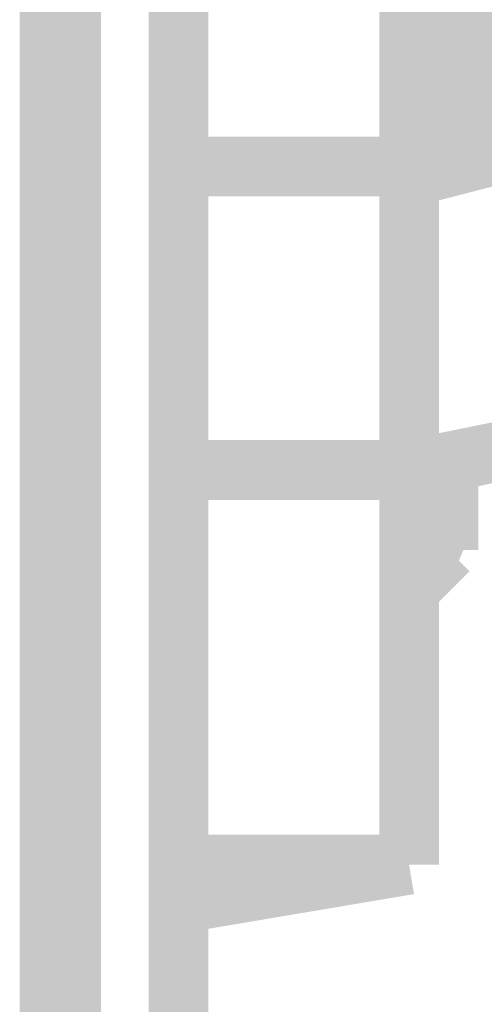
# Model space of a CAD drawing. Header units: millimetres. Extents: x 618 to 1482, y 17 to 575.
# Tile 6 of 96: x 756.91 to 760.8, y 173.41 to 181.65. Entities that reach past the tile are written whole.
import ezdxf

# ---------------------------------------------------------------- set-up
doc = ezdxf.new("R2010")
doc.units = ezdxf.units.MM

# ---------------------------------------------------------------- blocks, each defined once
blk = doc.blocks.new('hex-nut_sma_5-16_ss__1', base_point=(759.917157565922, 176.6273881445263))
at = {"color": 7, "linetype": 'Continuous', "const_width": 0.5}
for points in [[(760.4974507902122, 184.6134683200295), (760.4974507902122, 181.17642999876)], [(760.3255285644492, 182.3571893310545), (760.4974507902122, 181.17642999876)], [(760.4974507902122, 181.17642999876), (760.3819870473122, 180.3834265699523)], [(760.4974507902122, 181.17642999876), (760.4974500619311, 180.4132872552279)], [(760.4974503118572, 177.9475494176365), (760.4974507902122, 177.7393916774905)], [(760.4450622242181, 177.936890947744), (760.4974507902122, 177.7393916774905)], [(760.4974507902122, 177.7393916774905), (760.4608816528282, 177.4693867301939)], [(760.4974507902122, 177.7393916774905), (760.4974493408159, 177.2076799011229)], [(760.4608816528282, 177.4693867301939), (760.3255285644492, 177.1490117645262)], [(760.1671575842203, 176.8773881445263), (760.4974493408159, 177.2076799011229)], [(760.3255285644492, 177.1490117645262), (760.1671581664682, 176.9500661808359)]]:
    blk.add_lwpolyline(points, dxfattribs=at)
blk = doc.blocks.new('Conn_SMA_PCBMount_Octoclock_12__7', base_point=(760.474656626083, 177.8064300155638))
at = {"color": 7, "linetype": 'Continuous', "const_width": 0.5}
for points in [[(760.777154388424, 184.0455315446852), (760.8982633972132, 184.296059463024)], [(760.886170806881, 184.248720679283), (760.8982633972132, 184.296059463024)], [(760.9224218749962, 184.296429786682), (760.8982633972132, 184.296059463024)], [(760.913823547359, 184.2754931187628), (760.9224218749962, 184.296429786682)], [(760.9224218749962, 184.296429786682), (760.9660009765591, 184.2116366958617)], [(761.3569349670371, 184.2169371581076), (761.3982633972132, 184.296059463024)], [(761.391381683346, 184.2783499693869), (761.3982633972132, 184.296059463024)], [(761.3982633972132, 184.296059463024), (761.4224218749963, 184.296429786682)], [(761.4104475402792, 184.2567441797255), (761.4224218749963, 184.296429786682)], [(761.4745821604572, 184.1982364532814), (761.4224218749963, 184.296429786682)], [(761.8963674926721, 184.2937750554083), (761.7700933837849, 184.0547848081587)], [(761.8789648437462, 184.1869252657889), (761.8963674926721, 184.2937750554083)], [(761.8963674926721, 184.2937750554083), (761.8993811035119, 184.2964300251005)], [(761.9224523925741, 184.2964300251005), (761.8993811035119, 184.2964300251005)], [(761.9069837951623, 184.2318753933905), (761.9224523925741, 184.2964300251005)], [(761.9224523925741, 184.2964300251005), (761.926072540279, 184.2926054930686)], [(761.926072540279, 184.2926054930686), (761.9746651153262, 184.2009864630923)], [(762.3798841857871, 184.2549451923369), (762.3982633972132, 184.296059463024)], [(762.3814596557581, 184.2109306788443), (762.3982633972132, 184.296059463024)], [(762.422448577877, 184.2964300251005), (762.3982633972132, 184.296059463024)], [(762.4034437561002, 184.2008210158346), (762.422448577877, 184.2964300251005)], [(762.422448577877, 184.2964300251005), (762.4437193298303, 184.2478106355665)], [(762.8982633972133, 184.296059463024), (762.8725027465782, 184.2438498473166)], [(762.8868421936, 184.2532637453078), (762.8982633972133, 184.296059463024)], [(762.9224218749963, 184.296429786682), (762.8982633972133, 184.296059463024)], [(762.902036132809, 184.1869390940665), (762.9224218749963, 184.296429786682)], [(762.9224218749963, 184.296429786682), (762.950776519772, 184.2351134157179)], [(763.35281509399, 184.2095262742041), (763.3982633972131, 184.296059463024)], [(763.3920225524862, 184.2810744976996), (763.3982633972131, 184.296059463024)], [(763.4224218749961, 184.296429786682), (763.3982633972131, 184.296059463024)], [(763.4166464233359, 184.2867667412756), (763.4224218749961, 184.296429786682)], [(763.4224218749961, 184.296429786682), (763.457173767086, 184.2258712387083)], [(763.8969816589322, 184.2947383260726), (763.7773985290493, 184.0642207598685)], [(763.8789648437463, 184.1869252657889), (763.8969816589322, 184.2947383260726)], [(763.8969816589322, 184.2947383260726), (763.8993811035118, 184.2964300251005)], [(763.8993811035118, 184.2964300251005), (763.9224218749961, 184.296429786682)], [(763.913346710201, 184.2731849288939), (763.9224218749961, 184.296429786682)], [(763.9224218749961, 184.296429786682), (763.9679769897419, 184.2083124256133)], [(764.3792166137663, 184.254048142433), (764.3982633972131, 184.296059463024)], [(764.3821501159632, 184.2170912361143), (764.3982633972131, 184.296059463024)], [(764.422452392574, 184.2964300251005), (764.3982633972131, 184.296059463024)], [(764.4099554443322, 184.2535666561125), (764.422452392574, 184.2964300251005)], [(764.8982633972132, 184.296059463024), (764.8710607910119, 184.2414850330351)], [(764.8875059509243, 184.2575745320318), (764.8982633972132, 184.296059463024)], [(764.9224523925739, 184.2964300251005), (764.8982633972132, 184.296059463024)], [(764.9064840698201, 184.227817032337), (764.9224523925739, 184.2964300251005)], [(764.9224523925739, 184.2964300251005), (764.925618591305, 184.2934935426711)], [(764.925618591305, 184.2934935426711), (764.9765630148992, 184.1967564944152)], [(765.3477377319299, 184.2003057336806), (765.3982633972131, 184.296059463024)], [(765.391686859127, 184.0593175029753), (765.422448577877, 184.2964300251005)], [(765.392663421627, 184.2835727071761), (765.3982633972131, 184.296059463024)], [(765.422448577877, 184.2964300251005), (765.3982633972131, 184.296059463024)], [(765.422448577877, 184.2964300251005), (765.446614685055, 184.2408811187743)], [(765.897592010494, 184.2954841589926), (765.788831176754, 184.083221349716)], [(765.8789648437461, 184.1869252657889), (765.897592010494, 184.2954841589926)], [(765.897592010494, 184.2954841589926), (765.8993811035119, 184.2964300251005)], [(765.8993811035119, 184.2964300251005), (765.9224218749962, 184.296429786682)], [(765.9020361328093, 184.1869390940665), (765.9224218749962, 184.296429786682)], [(765.9224218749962, 184.296429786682), (765.9515242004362, 184.2341055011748)], [(766.3784956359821, 184.2530415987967), (766.3982633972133, 184.296059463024)], [(766.382836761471, 184.2230168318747), (766.3982633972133, 184.296059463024)], [(766.422421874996, 184.296429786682), (766.3982633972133, 184.296059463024)], [(766.41618103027, 184.2851908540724), (766.422421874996, 184.296429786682)], [(766.422421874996, 184.296429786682), (766.4583677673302, 184.2240238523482)], [(760.8789648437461, 184.1869252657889), (760.886170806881, 184.248720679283)], [(760.9020361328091, 184.1869390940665), (760.913823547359, 184.2754931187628)], [(760.9660009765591, 184.2116366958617), (760.975129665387, 184.1927130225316)], [(761.3454222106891, 184.1939226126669), (761.3569349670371, 184.2169371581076)], [(761.3789648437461, 184.1869252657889), (761.391381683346, 184.2783499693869)], [(761.4020361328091, 184.1869390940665), (761.4104475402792, 184.2567441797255)], [(761.9020361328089, 184.1869390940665), (761.9069837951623, 184.2318753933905)], [(762.277177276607, 184.0499114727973), (762.3798841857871, 184.2549451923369)], [(762.3789648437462, 184.1869252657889), (762.3814596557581, 184.2109306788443)], [(762.4437193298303, 184.2478106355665), (762.4742967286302, 184.1898930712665)], [(762.8725027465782, 184.2438498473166), (762.7771658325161, 184.0457399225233)], [(762.8789648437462, 184.1869252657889), (762.8868421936, 184.2532637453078)], [(762.950776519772, 184.2351134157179), (762.9735524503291, 184.1899195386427)], [(763.3409361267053, 184.1860004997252), (763.35281509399, 184.2095262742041)], [(763.3789648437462, 184.1869252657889), (763.3920225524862, 184.2810744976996)], [(763.402036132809, 184.1869390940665), (763.4166464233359, 184.2867667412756)], [(763.457173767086, 184.2258712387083), (763.4723502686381, 184.1947399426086)], [(763.902036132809, 184.1869390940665), (763.913346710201, 184.2731849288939)], [(763.9679769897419, 184.2083124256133), (763.9733730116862, 184.1971240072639)], [(764.277154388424, 184.0486353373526), (764.3792166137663, 184.254048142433)], [(764.378964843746, 184.1869252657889), (764.3821501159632, 184.2170912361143)], [(764.4020361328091, 184.1869390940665), (764.4099554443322, 184.2535666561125)], [(764.4288381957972, 184.284774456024), (764.4766997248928, 184.1946439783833)], [(764.8710607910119, 184.2414850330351), (764.777184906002, 184.0461557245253)], [(764.8789648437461, 184.1869252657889), (764.8875059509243, 184.2575745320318)], [(764.9020361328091, 184.1869390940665), (764.9064840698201, 184.227817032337)], [(765.3789648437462, 184.1869252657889), (765.392663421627, 184.2835727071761)], [(765.446614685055, 184.2408811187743), (765.47144942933, 184.1938513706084)], [(765.9515242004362, 184.2341055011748), (765.9720967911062, 184.1930305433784)], [(766.277139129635, 184.0475798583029), (766.3784956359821, 184.2530415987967)], [(766.3789648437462, 184.1869252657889), (766.382836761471, 184.2230168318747)], [(766.402036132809, 184.1869390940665), (766.41618103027, 184.2851908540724)], [(766.4583677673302, 184.2240238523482), (766.474652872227, 184.1905218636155)], [(760.868615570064, 184.0593175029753), (760.8789648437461, 184.1869252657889)], [(760.8929991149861, 184.0779026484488), (760.9020361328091, 184.1869390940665)], [(761.2773336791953, 184.0527567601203), (761.3454222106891, 184.1939226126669)], [(761.3702368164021, 184.082169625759), (761.3789648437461, 184.1869252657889)], [(761.391686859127, 184.0593175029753), (761.4020361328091, 184.1869390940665)], [(761.868615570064, 184.0593175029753), (761.875913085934, 184.1538915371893)], [(761.875913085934, 184.1538915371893), (761.8789648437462, 184.1869252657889)], [(761.891686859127, 184.0593175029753), (761.9020361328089, 184.1869390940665)], [(762.3686155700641, 184.0593175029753), (762.3789648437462, 184.1869252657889)], [(762.391686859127, 184.0593175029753), (762.4020361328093, 184.1869390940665)], [(762.4020361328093, 184.1869390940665), (762.4034437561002, 184.2008210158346)], [(762.868615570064, 184.0593175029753), (762.8789648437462, 184.1869252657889)], [(762.8916868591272, 184.0593175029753), (762.8998388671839, 184.1635511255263)], [(762.8998388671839, 184.1635511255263), (762.902036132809, 184.1869390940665)], [(763.277360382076, 184.0545595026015), (763.3409361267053, 184.1860004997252)], [(763.3709577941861, 184.0920391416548), (763.3789648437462, 184.1869252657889)], [(763.3961767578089, 184.1200733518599), (763.402036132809, 184.1869390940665)], [(763.8686155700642, 184.0593175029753), (763.876622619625, 184.1619139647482)], [(763.876622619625, 184.1619139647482), (763.8789648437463, 184.1869252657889)], [(763.8924650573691, 184.0704335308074), (763.902036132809, 184.1869390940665)], [(764.3686155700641, 184.0593175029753), (764.378964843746, 184.1869252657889)], [(764.3916868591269, 184.0593175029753), (764.4020361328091, 184.1869390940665)], [(764.868615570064, 184.0593175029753), (764.8789648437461, 184.1869252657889)], [(764.891686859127, 184.0593175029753), (764.9020361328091, 184.1869390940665)], [(765.2773832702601, 184.0565568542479), (765.3355879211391, 184.1764498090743)], [(765.3355879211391, 184.1764498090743), (765.3477377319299, 184.2003057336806)], [(765.371682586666, 184.1016769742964), (765.3789648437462, 184.1869252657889)], [(765.868615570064, 184.0593175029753), (765.8773283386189, 184.1697013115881)], [(765.8773283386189, 184.1697013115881), (765.8789648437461, 184.1869252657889)], [(765.891686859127, 184.0593175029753), (765.8993200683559, 184.1577169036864)], [(765.8993200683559, 184.1577169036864), (765.9020361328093, 184.1869390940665)], [(766.368615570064, 184.0593175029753), (766.3789648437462, 184.1869252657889)], [(766.3956465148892, 184.1133547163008), (766.402036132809, 184.1869390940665)], [(760.724656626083, 183.947994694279), (760.777154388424, 184.0455315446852)], [(760.8630613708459, 183.9729658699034), (760.868615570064, 184.0593175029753)], [(760.888987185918, 184.017354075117), (760.891686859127, 184.0593175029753)], [(760.891686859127, 184.0593175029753), (760.8929991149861, 184.0779026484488)], [(761.223428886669, 183.9519974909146), (761.2773336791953, 184.0527567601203)], [(761.3632545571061, 183.9759693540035), (761.3686155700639, 184.0593175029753)], [(761.3686155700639, 184.0593175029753), (761.3702368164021, 184.082169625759)], [(761.3893735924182, 184.0247892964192), (761.391686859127, 184.0593175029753)], [(761.7700933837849, 184.0547848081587), (761.7212913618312, 183.9631635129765)], [(761.8643727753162, 183.9933543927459), (761.868615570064, 184.0593175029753)], [(761.8906125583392, 184.0426186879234), (761.891686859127, 184.0593175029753)], [(762.2377676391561, 183.9801029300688), (762.277177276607, 184.0499114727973)], [(762.363358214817, 183.9775809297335), (762.3686155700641, 184.0593175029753)], [(762.3893222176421, 184.0225617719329), (762.391686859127, 184.0593175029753)], [(762.7771658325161, 184.0457399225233), (762.72946014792, 183.9570139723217)], [(762.8630613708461, 183.9729658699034), (762.868615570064, 184.0593175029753)], [(762.8889981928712, 184.0175251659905), (762.8916868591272, 184.0593175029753)], [(763.2248927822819, 183.9564479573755), (763.277360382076, 184.0545595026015)], [(763.363380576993, 183.9779285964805), (763.3686155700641, 184.0593175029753)], [(763.3686155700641, 184.0593175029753), (763.3709577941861, 184.0920391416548)], [(763.3896058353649, 184.0269702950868), (763.3916868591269, 184.0593175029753)], [(763.3916868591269, 184.0593175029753), (763.3961767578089, 184.1200733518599)], [(763.7773985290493, 184.0642207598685), (763.733148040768, 183.9855902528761)], [(763.8643641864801, 183.9932208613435), (763.8686155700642, 184.0593175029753)], [(763.8904738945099, 184.0404633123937), (763.8916868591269, 184.0593175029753)], [(763.8916868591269, 184.0593175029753), (763.8924650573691, 184.0704335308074)], [(764.238355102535, 183.9770853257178), (764.277154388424, 184.0486353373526)], [(764.3630613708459, 183.9729658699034), (764.3686155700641, 184.0593175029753)], [(764.389132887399, 184.0209361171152), (764.3916868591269, 184.0593175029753)], [(764.777184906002, 184.0461557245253), (764.7273278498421, 183.9533353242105)], [(764.8630613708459, 183.9729658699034), (764.868615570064, 184.0593175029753)], [(764.88902443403, 184.0179330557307), (764.891686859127, 184.0593175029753)], [(765.2275673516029, 183.9633668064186), (765.2773832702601, 184.0565568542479)], [(765.3635211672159, 183.9801143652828), (765.3686155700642, 184.0593175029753)], [(765.3686155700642, 184.0593175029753), (765.371682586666, 184.1016769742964)], [(765.3897476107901, 184.0291740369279), (765.391686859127, 184.0593175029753)], [(765.7773641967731, 184.0615715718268), (765.7644857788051, 184.03910926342)], [(765.788831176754, 184.083221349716), (765.7773641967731, 184.0615715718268)], [(765.8640780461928, 183.9887722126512), (765.868615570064, 184.0593175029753)], [(765.890239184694, 184.0368150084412), (765.891686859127, 184.0593175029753)], [(766.234254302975, 183.9683822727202), (766.277139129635, 184.0475798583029)], [(766.363061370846, 183.9729658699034), (766.368615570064, 184.0593175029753)], [(766.3891509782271, 184.0199000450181), (766.3916868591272, 184.0593175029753)], [(766.3916868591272, 184.0593175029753), (766.3956465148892, 184.1133547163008)], [(762.228082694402, 183.9627602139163), (762.2377676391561, 183.9801029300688)], [(763.733148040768, 183.9855902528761), (763.7188628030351, 183.9586761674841)], [(764.2226412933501, 183.9541625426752), (764.238355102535, 183.9770853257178)], [(765.7644857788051, 184.03910926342), (765.7233372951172, 183.9635406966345)], [(766.22445120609, 183.9524329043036), (766.234254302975, 183.9683822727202)], [(766.7482427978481, 183.9998651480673), (766.7545963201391, 184.0232117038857)], [(766.7545963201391, 184.0232117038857), (766.8293094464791, 183.9111394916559)], [(763.0272573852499, 178.3042799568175), (762.9780526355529, 178.3960969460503)], [(763.4703477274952, 178.3961474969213), (763.5274404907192, 178.2892734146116)], [(763.9698941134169, 178.3955183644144), (764.0036024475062, 178.340601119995)], [(764.5271315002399, 178.3071300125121), (764.4760668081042, 178.4018032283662)], [(765.0272840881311, 178.3030611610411), (764.978075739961, 178.3949395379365)], [(765.47471087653, 178.3852572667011), (765.527451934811, 178.2865182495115)], [(765.973716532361, 178.3953844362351), (766.000523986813, 178.3488456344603)], [(766.474719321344, 178.4046255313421), (766.5271391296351, 178.3073321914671)], [(762.500961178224, 178.355168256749), (762.5271276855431, 178.3067146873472)], [(762.5271276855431, 178.3067146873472), (762.6188711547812, 178.1207481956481)], [(763.104783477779, 178.1429783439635), (763.0272573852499, 178.3042799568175)], [(763.5274404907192, 178.2892734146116), (763.5542005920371, 178.2343961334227)], [(764.0036024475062, 178.340601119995), (764.0272879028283, 178.2978703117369)], [(764.0272879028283, 178.2978703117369), (764.04890960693, 178.2582847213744)], [(764.6494078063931, 178.0564300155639), (764.5271315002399, 178.3071300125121)], [(765.101895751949, 178.1478764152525), (765.0272840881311, 178.3030611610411)], [(765.527451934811, 178.2865182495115), (765.6451582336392, 178.0616022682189)], [(766.000523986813, 178.3488456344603), (766.0272421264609, 178.2998072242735)], [(766.0272421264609, 178.2998072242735), (766.124379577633, 178.1136156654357)], [(766.5271391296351, 178.3073321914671), (766.6153114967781, 178.120721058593)], [(766.6271681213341, 178.2539111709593), (766.6299528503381, 178.3142778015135)], [(766.6299528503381, 178.3142778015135), (766.631363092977, 178.3496061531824)], [(762.149381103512, 178.0564300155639), (762.045506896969, 178.2623249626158)], [(762.1697935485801, 178.1659347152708), (762.1769007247, 178.2535670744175)], [(762.1944136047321, 178.1822148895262), (762.1969031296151, 178.2137077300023)], [(762.6697935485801, 178.1659347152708), (762.6742109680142, 178.2149855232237)], [(762.6742109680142, 178.2149855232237), (762.6775519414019, 178.2592308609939)], [(762.6928648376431, 178.1659208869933), (762.69720166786, 178.2194003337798)], [(763.1697935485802, 178.1659347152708), (763.177175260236, 178.2565968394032)], [(763.192864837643, 178.1659208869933), (763.196891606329, 178.2155768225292)], [(763.5542005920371, 178.2343961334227), (763.5609297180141, 178.2213141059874)], [(763.5609297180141, 178.2213141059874), (763.6445326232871, 178.0632158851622)], [(763.6697935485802, 178.1659347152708), (763.6761806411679, 178.2446883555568)], [(763.6928648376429, 178.1659208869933), (763.696103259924, 178.2058553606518)], [(764.04890960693, 178.2582847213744), (764.149381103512, 178.0564300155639)], [(764.1697935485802, 178.1659347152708), (764.1770912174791, 178.2559158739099)], [(764.192864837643, 178.1659208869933), (764.1970469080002, 178.2158173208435)], [(764.66979354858, 178.1659347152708), (764.6749281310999, 178.2236916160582)], [(764.6749281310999, 178.2236916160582), (764.6775856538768, 178.2592892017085)], [(764.6928648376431, 178.1659208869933), (764.697545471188, 178.2181536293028)], [(765.1697935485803, 178.1659347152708), (765.1770710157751, 178.2556667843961)], [(765.1938986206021, 178.176665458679), (765.19690712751, 178.2144117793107)], [(765.6697935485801, 178.1659347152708), (765.676054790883, 178.2431366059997)], [(765.6928648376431, 178.1659208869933), (765.6960617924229, 178.2053440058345)], [(766.1700262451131, 178.1683112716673), (766.1771081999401, 178.2559775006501)], [(766.1928648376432, 178.1659208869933), (766.1970657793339, 178.2177246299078)], [(766.6153114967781, 178.120721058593), (766.689629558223, 178.2321981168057)], [(766.6184248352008, 178.1341826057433), (766.6271681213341, 178.2539111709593)], [(761.5886282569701, 178.1695520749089), (761.6439031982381, 178.0650512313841)], [(761.6632055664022, 178.1084996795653), (761.6697935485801, 178.1659347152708)], [(761.6697935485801, 178.1659347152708), (761.671453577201, 178.1864030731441)], [(761.6776785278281, 178.0642983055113), (761.6928648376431, 178.1659208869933)], [(761.724573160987, 178.1526462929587), (761.6776785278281, 178.0642983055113)], [(761.6928648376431, 178.1659208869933), (761.6951082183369, 178.1912156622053)], [(762.149381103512, 178.0564300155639), (762.1686300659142, 178.1543823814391)], [(762.1686300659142, 178.1543823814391), (762.1697935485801, 178.1659347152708)], [(762.1744970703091, 178.0576631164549), (762.1928648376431, 178.1659208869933)], [(762.1744970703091, 178.0576631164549), (762.2255007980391, 178.1567203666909)], [(762.1928648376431, 178.1659208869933), (762.1944136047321, 178.1822148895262)], [(762.6188711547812, 178.1207481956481), (762.6494078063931, 178.0564300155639)], [(762.6494078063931, 178.0564300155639), (762.6697935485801, 178.1659347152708)], [(762.672448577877, 178.0564300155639), (762.6908201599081, 178.1460525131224)], [(762.6908201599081, 178.1460525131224), (762.6928648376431, 178.1659208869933)], [(762.691556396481, 178.0974179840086), (762.7249163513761, 178.1632219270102)], [(763.149407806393, 178.0564300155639), (763.104783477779, 178.1429783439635)], [(763.1586203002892, 178.0803615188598), (763.1697935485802, 178.1659347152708)], [(763.1724485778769, 178.0564300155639), (763.1872953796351, 178.11610332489)], [(763.1872953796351, 178.11610332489), (763.192864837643, 178.1659208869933)], [(763.1954588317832, 178.1029397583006), (763.2234768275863, 178.1602660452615)], [(763.649381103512, 178.0564300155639), (763.663880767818, 178.1134888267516)], [(763.663880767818, 178.1134888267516), (763.6697935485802, 178.1659347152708)], [(763.6724485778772, 178.0564300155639), (763.7019400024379, 178.113333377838)], [(763.6838468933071, 178.0923306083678), (763.6928648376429, 178.1659208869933)], [(763.7019400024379, 178.113333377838), (763.7224893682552, 178.1559576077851)], [(764.149381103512, 178.0564300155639), (764.1697935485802, 178.1659347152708)], [(764.1724485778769, 178.0564300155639), (764.2147268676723, 178.1356250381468)], [(764.1804861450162, 178.0746623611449), (764.192864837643, 178.1659208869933)], [(764.2147268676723, 178.1356250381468), (764.2262014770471, 178.1585775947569)], [(764.6494078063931, 178.0564300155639), (764.66979354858, 178.1659347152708)], [(764.6772169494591, 178.0629927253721), (764.6928648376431, 178.1659208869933)], [(764.72740602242, 178.1576724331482), (764.6772169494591, 178.0629927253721)], [(765.149407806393, 178.0564300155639), (765.101895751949, 178.1478764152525)], [(765.1592764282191, 178.0837504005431), (765.1697935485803, 178.1659347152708)], [(765.1740507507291, 178.0571862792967), (765.192864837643, 178.1659208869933)], [(765.1740507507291, 178.0571862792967), (765.2247541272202, 178.1564957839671)], [(765.192864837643, 178.1659208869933), (765.1938986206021, 178.176665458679)], [(765.6493811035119, 178.0564300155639), (765.6645597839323, 178.1187116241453)], [(765.6645597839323, 178.1187116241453), (765.6697935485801, 178.1659347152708)], [(765.672448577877, 178.0564300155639), (765.6903128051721, 178.1413923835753)], [(765.6903128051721, 178.1413923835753), (765.6928648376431, 178.1659208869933)], [(765.6920179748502, 178.0980207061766), (765.72168635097, 178.1569400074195)], [(766.124379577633, 178.1136156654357), (766.149407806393, 178.0564300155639)], [(766.149407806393, 178.0564300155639), (766.1700262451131, 178.1683112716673)], [(766.172448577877, 178.0564300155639), (766.1867956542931, 178.1123286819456)], [(766.1867956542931, 178.1123286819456), (766.1928648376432, 178.1659208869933)], [(766.225248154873, 178.1637071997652), (766.1961836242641, 178.1040402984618)], [(766.6153114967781, 178.120721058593), (766.6184248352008, 178.1341826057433)], [(761.138402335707, 178.0779525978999), (761.149407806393, 178.0564300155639)], [(761.149407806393, 178.0564300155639), (761.1579718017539, 178.0772015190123)], [(761.1724485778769, 178.0564300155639), (761.149407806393, 178.0564300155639)], [(761.1579718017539, 178.0772015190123), (761.1586198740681, 178.0820659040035)], [(761.1900214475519, 178.0884546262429), (761.1724485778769, 178.0564300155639)], [(761.1724485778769, 178.0564300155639), (761.1809591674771, 178.0768171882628)], [(761.1809591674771, 178.0768171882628), (761.182304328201, 178.0868845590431)], [(761.6493811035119, 178.0564300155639), (761.6632055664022, 178.1084996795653)], [(761.672448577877, 178.0564300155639), (761.6493811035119, 178.0564300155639)], [(761.672448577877, 178.0564300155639), (761.6776785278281, 178.0642983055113)], [(762.1724485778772, 178.0564300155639), (762.149381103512, 178.0564300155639)], [(762.1724485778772, 178.0564300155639), (762.1744970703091, 178.0576631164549)], [(762.672448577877, 178.0564300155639), (762.6494078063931, 178.0564300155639)], [(762.672448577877, 178.0564300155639), (762.691556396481, 178.0974179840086)], [(763.149407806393, 178.0564300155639), (763.1586203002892, 178.0803615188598)], [(763.1724485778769, 178.0564300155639), (763.149407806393, 178.0564300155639)], [(763.1724485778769, 178.0564300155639), (763.1954588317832, 178.1029397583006)], [(763.6445326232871, 178.0632158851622), (763.649381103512, 178.0564300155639)], [(763.6724485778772, 178.0564300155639), (763.649381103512, 178.0564300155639)], [(763.6724485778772, 178.0564300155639), (763.6838468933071, 178.0923306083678)], [(764.1724485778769, 178.0564300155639), (764.149381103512, 178.0564300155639)], [(764.1724485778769, 178.0564300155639), (764.1804861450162, 178.0746623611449)], [(764.6724485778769, 178.0564300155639), (764.6494078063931, 178.0564300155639)], [(764.6724485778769, 178.0564300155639), (764.6772169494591, 178.0629927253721)], [(765.149407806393, 178.0564300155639), (765.1592764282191, 178.0837504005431)], [(765.1724485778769, 178.0564300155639), (765.149407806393, 178.0564300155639)], [(765.1724485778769, 178.0564300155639), (765.1740507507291, 178.0571862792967)], [(765.6451582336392, 178.0616022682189), (765.6493811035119, 178.0564300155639)], [(765.672448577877, 178.0564300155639), (765.6493811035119, 178.0564300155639)], [(765.672448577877, 178.0564300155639), (765.6920179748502, 178.0980207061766)], [(766.172448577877, 178.0564300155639), (766.149407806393, 178.0564300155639)], [(766.1961836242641, 178.1040402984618), (766.172448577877, 178.0564300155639)]]:
    blk.add_lwpolyline(points, dxfattribs=at)
blk = doc.blocks.new('Conn_SMA_PCBMount_Octoclock_2__8', base_point=(760.2474493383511, 177.8064300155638))
at = {"color": 7, "linetype": 'Continuous', "const_width": 0.5}
for points in [[(760.6402906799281, 180.4514505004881), (760.7187628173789, 182.9190119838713)], [(760.7560896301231, 181.9860409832), (760.677876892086, 181.3679417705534)], [(760.6447348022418, 181.7258497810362), (760.6193098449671, 181.9781829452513)], [(760.6574186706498, 181.1702057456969), (760.6447348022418, 181.7258497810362)], [(760.677876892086, 181.3679417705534), (760.6684126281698, 181.1826540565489)], [(760.6486830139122, 180.9955367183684), (760.6574186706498, 181.1702057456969)], [(760.6684126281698, 181.1826540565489), (760.6812948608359, 180.6244160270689)], [(760.5781982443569, 180.4341703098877), (760.6486830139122, 180.9955367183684)], [(760.6812948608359, 180.6244160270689), (760.6973980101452, 180.4649974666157)]]:
    blk.add_lwpolyline(points, dxfattribs=at)
blk = doc.blocks.new('conn_ethernet_SI-50170-F__9', base_point=(756.907245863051, 174.0008364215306))
at = {"color": 7, "linetype": 'Continuous', "const_width": 0.5}
for points in [[(760.1671583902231, 180.41842999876), (760.1671583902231, 183.08542999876)], [(757.157247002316, 180.4184300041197), (757.3368506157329, 180.4184300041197)], [(758.236852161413, 180.4184300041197), (759.5019316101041, 180.4184300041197)], [(759.5019316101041, 180.4184300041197), (760.1671583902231, 180.41842999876)], [(760.1671583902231, 180.41842999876), (760.1671583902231, 177.87842999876)], [(757.3368506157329, 177.8784300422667), (757.1572470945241, 177.8784300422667)], [(759.5019316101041, 177.8784300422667), (758.2368520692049, 177.8784300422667)], [(760.1671583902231, 177.87842999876), (759.5019316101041, 177.8784300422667)], [(760.1671583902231, 174.57642999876), (760.1671583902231, 177.87842999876)], [(757.1572475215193, 174.57642999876), (757.3368508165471, 174.57642999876)], [(758.236851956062, 174.4200004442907), (759.5390397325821, 174.57642999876)], [(758.2368521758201, 174.2508364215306), (760.1671583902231, 174.57642999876)], [(758.2368527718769, 174.57642999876), (760.1671583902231, 174.57642999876)], [(757.1572469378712, 174.4802709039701), (757.3368505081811, 174.4640096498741)], [(757.1572458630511, 174.3024709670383), (757.336849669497, 174.2862096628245)]]:
    blk.add_lwpolyline(points, dxfattribs=at)
blk = doc.blocks.new('NNK_Switch_Toggle__10', base_point=(759.9171576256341, 177.6303506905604))
at = {"color": 7, "linetype": 'Continuous', "const_width": 0.5}
for points in [[(763.710210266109, 181.2441639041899), (760.1671576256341, 180.3278679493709)], [(764.0016111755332, 181.2773651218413), (763.710210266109, 181.2441639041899)], [(764.2930158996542, 178.7197658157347), (763.710210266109, 181.2441639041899)], [(764.497342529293, 181.178758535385), (764.0016111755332, 181.2773651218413)], [(764.9176000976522, 180.8979512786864), (764.497342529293, 181.178758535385)], [(765.1984075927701, 180.4776932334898), (764.9176000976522, 180.8979512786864)], [(765.2970137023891, 179.981964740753), (765.1984075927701, 180.4776932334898)], [(765.1984075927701, 179.4862367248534), (765.2970137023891, 179.981964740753)], [(764.9176000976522, 179.0659786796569), (765.1984075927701, 179.4862367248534)], [(764.497342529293, 178.7851711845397), (764.9176000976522, 179.0659786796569)], [(764.2930158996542, 178.7197658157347), (764.497342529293, 178.7851711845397)], [(760.1671576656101, 177.8803506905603), (764.2930158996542, 178.7197658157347)]]:
    blk.add_lwpolyline(points, dxfattribs=at)
blk = doc.blocks.new('NNK_Switch_Octoclock_Ettus__11', base_point=(759.9171576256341, 177.6303506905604))
blk.add_blockref('NNK_Switch_Toggle__10', (759.9171576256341, 177.6303506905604))
blk = doc.blocks.new('CCA_Octoclock_Ettus__12', base_point=(756.907245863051, 174.0008364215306))
for name, p in [('conn_ethernet_SI-50170-F__9', (756.907245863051, 174.0008364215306)), ('Conn_SMA_PCBMount_Octoclock_2__8', (760.2474493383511, 177.8064300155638)), ('Conn_SMA_PCBMount_Octoclock_12__7', (760.474656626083, 177.8064300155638)), ('NNK_Switch_Octoclock_Ettus__11', (759.9171576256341, 177.6303506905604))]:
    blk.add_blockref(name, p)
blk = doc.blocks.new('Chassis_Octoclock_Ettus__18', base_point=(656.3868507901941, 162.6822299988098))
at = {"color": 7, "linetype": 'Continuous', "const_width": 0.5}
for points in [[(757.1572456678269, 164.8322299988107), (757.1572456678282, 202.9422317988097)], [(757.3368507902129, 202.9422317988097), (757.3368507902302, 164.8322299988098)], [(758.2368507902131, 202.9422317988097), (758.2368507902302, 164.8322299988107)]]:
    blk.add_lwpolyline(points, dxfattribs=at)
blk = doc.blocks.new('Assy_Chassis_Octoclock_Ettus__19', base_point=(656.31685012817, 162.6822299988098))
blk.add_blockref('Chassis_Octoclock_Ettus__18', (656.3868507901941, 162.6822299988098))
blk = doc.blocks.new('Assy_Octoclock_Ettus__20', base_point=(653.321149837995, 162.57809179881))
for name, p in [('Assy_Chassis_Octoclock_Ettus__19', (656.31685012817, 162.6822299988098)), ('CCA_Octoclock_Ettus__12', (756.907245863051, 174.0008364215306)), ('hex-nut_sma_5-16_ss__1', (759.917157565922, 176.6273881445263))]:
    blk.add_blockref(name, p)
blk = doc.blocks.new('LEFT1', base_point=(710.6899999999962, 184.9099999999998))
blk.add_blockref('Assy_Octoclock_Ettus__20', (653.321149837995, 162.57809179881))

msp = doc.modelspace()

# ---------------------------------------------------------------- block references
msp.add_blockref('LEFT1', (710.6899999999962, 184.9099999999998))

doc.saveas('drawing.dxf')
